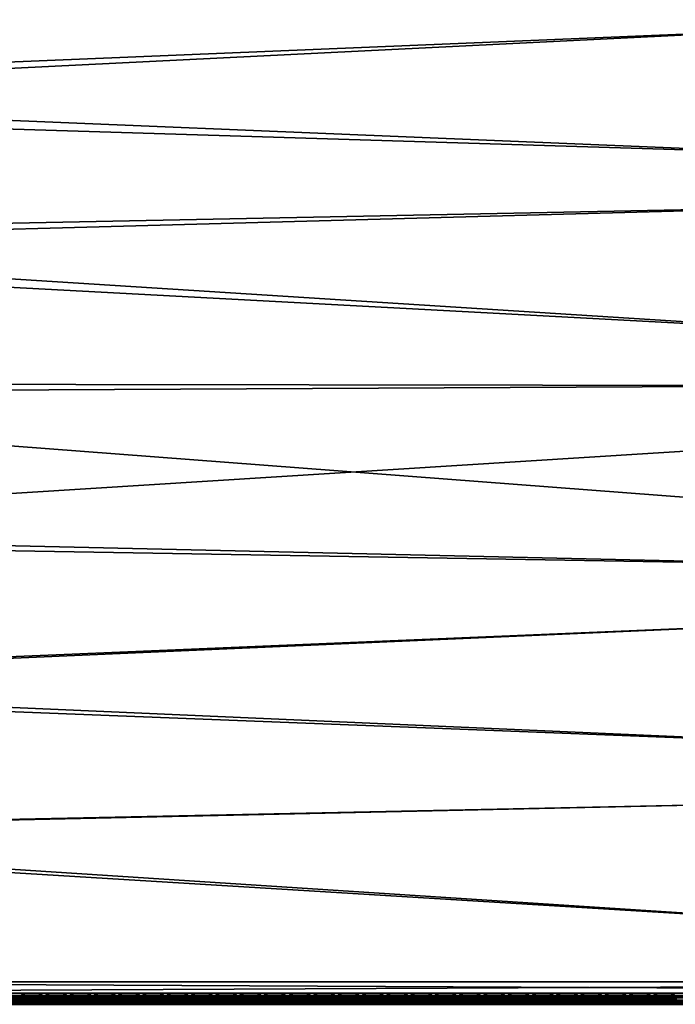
# Model space of a CAD drawing. Header units: inches. Extents: x 0 to 63.6, y -63.6 to 0.
# Tile 12 of 164: x 43.3 to 50.6, y -63.6 to -52.6. Entities that reach past the tile are written whole.
import ezdxf

# ---------------------------------------------------------------- set-up
doc = ezdxf.new("R2010")
doc.units = ezdxf.units.IN
doc.header["$LTSCALE"] = 0.03937
doc.header["$MEASUREMENT"] = 0
for name, color, linetype in [('A-FURN-3-ST', 151, 'Continuous'), ('A-FURN-3-ST-SEAM', 250, 'Continuous'), ('A-FURN-3-STITCH', 15, 'Continuous')]:
    doc.layers.add(name, color=color, linetype=linetype)

msp = doc.modelspace()

# ---------------------------------------------------------------- meshes
at = {"layer": 'A-FURN-3-ST'}
mesh = msp.add_polyface(dxfattribs=at)
corners = [(63.147, -63.64, 5.25), (36.129, -63.64, 5.25), (63.147, -63.606, 5.125), (36.129, -63.606, 5.125), (63.147, -63.515, 5.033), (36.129, -63.515, 5.033), (63.147, -63.39, 5), (36.129, -63.39, 5), (62.751, -63.445, 17.973), (62.538, -63.39, 18), (62.538, -63.515, 17.967), (62.738, -63.566, 17.907), (62.538, -63.606, 17.875), (62.538, -63.64, 17.75), (62.719, -63.627, 17.809), (36.729, -63.39, 18), (36.729, -63.515, 17.967), (36.729, -63.606, 17.875), (36.729, -63.64, 17.75), (62.753, -63.389, 17.979), (62.49, -61.169, 18), (62.647, -58.931, 17.963), (62.44, -56.709, 17.963), (62.363, -58.951, 18), (62.157, -56.74, 18), (62.154, -54.496, 17.963), (61.873, -54.537, 18), (61.79, -52.295, 17.963), (61.51, -52.346, 18), (62.703, -56.68, 17.853), (62.417, -54.458, 17.853), (62.815, -54.4, 17.45), (62.447, -52.175, 17.45), (62.275, -52.206, 17.678), (62.642, -54.425, 17.678), (62.051, -52.247, 17.853), (62.638, -52.397, 16.901), (62.21, -50.228, 16.901), (62.556, -52.156, 17.185), (62.646, -52.395, 5.5), (62.218, -50.227, 5.5), (62.11, -52.238, 5), (62.298, -52.203, 5.038), (62.475, -54.45, 5), (62.665, -54.423, 5.038), (62.825, -54.399, 5.147), (62.457, -52.174, 5.147), (36.079, -61.736, 5), (63.098, -61.147, 5), (35.954, -60.086, 5), (62.97, -58.908, 5), (35.754, -58.444, 5), (35.479, -56.813, 5), (62.762, -56.675, 5), (35.129, -55.196, 5), (34.706, -53.597, 5), (63.397, -63.64, 5.5), (35.879, -63.64, 5.5), (63.388, -63.64, 16.901), (35.879, -63.64, 16.9), (36.679, -61.708, 18), (36.552, -60.031, 18), (36.348, -58.361, 18), (36.069, -56.703, 18), (35.713, -55.059, 18), (35.283, -53.433, 18)]
mesh.append_faces([[corners[k] for k in face] for face in [(0, 1, 2), (2, 1, 3), (2, 3, 4), (4, 3, 5), (4, 5, 6), (6, 5, 7), (8, 9, 10), (11, 10, 12), (13, 14, 12), (9, 15, 10), (10, 15, 16), (10, 16, 12), (12, 16, 17), (12, 17, 13), (13, 17, 18), (9, 19, 20), (21, 22, 23), (23, 22, 24), (24, 22, 25), (24, 25, 26), (26, 25, 27), (26, 27, 28), (29, 30, 25, 22), (31, 32, 33, 34), (34, 33, 35, 30), (30, 35, 27, 25), (36, 37, 38), (23, 20, 21), (36, 39, 40), (41, 42, 43), (43, 42, 44), (45, 44, 42, 46), (7, 47, 6), (6, 47, 48), (48, 47, 49), (48, 49, 50), (50, 49, 51), (50, 51, 52), (50, 52, 53), (53, 52, 54), (53, 54, 43), (43, 54, 55), (43, 55, 41), (0, 56, 1), (1, 56, 57), (56, 58, 57), (57, 58, 59), (59, 58, 13), (59, 13, 18), (15, 9, 60), (60, 9, 20), (60, 20, 61), (61, 20, 23), (61, 23, 62), (62, 23, 24), (62, 24, 63), (63, 24, 64), (64, 24, 26), (64, 26, 65), (65, 26, 28)]])
mesh = msp.add_polyface(dxfattribs=at)
corners = [(62.11, -52.238, 5), (34.706, -53.597, 5), (34.21, -52.019, 5), (35.789, -56.757, 17.963), (36.348, -58.361, 18), (36.069, -56.703, 18), (35.436, -55.125, 17.963), (35.713, -55.059, 18), (35.009, -53.512, 17.963), (35.283, -53.433, 18), (34.509, -51.919, 17.963), (34.779, -51.828, 18), (34.258, -52.005, 17.853), (34.755, -53.585, 17.853), (35.178, -55.187, 17.853), (35.528, -56.807, 17.853), (35.804, -58.44, 17.853), (36.067, -58.402, 17.963), (34.042, -52.078, 17.678), (34.536, -53.649, 17.678), (34.957, -55.24, 17.678), (35.305, -56.85, 17.678), (35.579, -58.473, 17.678), (33.772, -52.17, 17.185), (33.623, -51.851, 16.9), (34.142, -53.45, 16.9), (34.262, -53.728, 17.185), (34.584, -55.072, 16.9), (34.68, -55.307, 17.185), (34.95, -56.712, 16.9), (35.025, -56.903, 17.185), (35.237, -58.368, 16.9), (35.406, -58.498, 17.45), (35.133, -56.883, 17.45), (34.787, -55.281, 17.45), (34.368, -53.697, 17.45), (33.877, -52.134, 17.45), (35.297, -58.514, 17.185), (34.95, -56.712, 5.5), (34.584, -55.072, 5.5), (34.142, -53.45, 5.5), (33.623, -51.851, 5.5), (35.479, -56.813, 5), (35.565, -58.472, 5.038), (35.291, -56.849, 5.038), (35.129, -55.196, 5), (34.943, -55.241, 5.038), (34.522, -53.65, 5.038), (34.028, -52.08, 5.038), (33.772, -52.167, 5.309), (34.262, -53.725, 5.309), (34.68, -55.304, 5.309), (35.025, -56.9, 5.309), (35.237, -58.368, 5.5), (35.404, -58.495, 5.146), (35.297, -58.511, 5.309), (35.132, -56.88, 5.146), (34.785, -55.279, 5.146), (34.366, -53.695, 5.146), (33.875, -52.132, 5.146), (61.51, -52.346, 18)]
mesh.append_faces([[corners[k] for k in face] for face in [(0, 1, 2), (3, 4, 5), (3, 5, 6), (6, 5, 7), (6, 7, 8), (8, 7, 9), (8, 9, 10), (10, 9, 11), (10, 12, 13, 8), (8, 13, 14, 6), (6, 14, 15, 3), (3, 15, 16, 17), (12, 18, 19, 13), (13, 19, 20, 14), (14, 20, 21, 15), (15, 21, 22, 16), (23, 24, 25), (23, 25, 26), (26, 25, 27), (26, 27, 28), (28, 27, 29), (28, 29, 30), (30, 29, 31), (32, 22, 21, 33), (33, 21, 20, 34), (34, 20, 19, 35), (35, 19, 18, 36), (37, 32, 33, 30), (30, 33, 34, 28), (28, 34, 35, 26), (26, 35, 36, 23), (38, 31, 29), (38, 29, 39), (39, 29, 27), (39, 27, 40), (40, 27, 25), (40, 25, 41), (41, 25, 24), (42, 43, 44), (42, 44, 45), (45, 44, 46), (45, 46, 1), (1, 46, 47), (1, 47, 2), (2, 47, 48), (41, 49, 40), (40, 49, 50), (40, 50, 39), (39, 50, 51), (39, 51, 38), (38, 51, 52), (38, 52, 53), (54, 55, 52, 56), (56, 52, 51, 57), (57, 51, 50, 58), (58, 50, 49, 59), (43, 54, 56, 44), (44, 56, 57, 46), (46, 57, 58, 47), (47, 58, 59, 48), (9, 60, 11)]])
at = {"layer": 'A-FURN-3-ST-SEAM'}
mesh = msp.add_polyface(dxfattribs=at)
corners = [(36.638, -63.583, 17.846), (36.637, -63.566, 17.852), (36.73, -63.566, 17.856), (36.73, -63.583, 17.85), (46.254, -63.571, 17.854), (46.254, -63.554, 17.865), (36.73, -63.552, 17.868), (46.254, -63.543, 17.881), (36.73, -63.543, 17.883), (41.492, -63.54, 17.9), (36.73, -63.54, 17.9), (36.633, -63.54, 17.895), (46.254, -63.54, 17.9), (46.254, -63.59, 17.85), (36.73, -63.601, 17.851), (36.638, -63.601, 17.847), (36.73, -63.634, 17.922), (36.73, -63.639, 17.905), (46.254, -63.636, 17.919), (46.254, -63.64, 17.9), (36.73, -63.638, 17.887), (46.254, -63.636, 17.881), (46.254, -63.625, 17.865), (36.73, -63.617, 17.859), (46.254, -63.609, 17.854), (46.254, -63.625, 17.935), (36.73, -63.624, 17.936), (46.254, -63.609, 17.946), (36.73, -63.609, 17.946), (46.254, -63.59, 17.95), (36.73, -63.574, 17.947), (46.254, -63.57, 17.946), (36.73, -63.558, 17.939), (46.254, -63.554, 17.935), (36.73, -63.547, 17.926), (46.254, -63.543, 17.919), (36.631, -63.547, 17.921), (36.636, -63.552, 17.863), (36.637, -63.617, 17.854)]
mesh.append_faces([[corners[k] for k in face] for face in [(0, 1, 2, 3), (3, 2, 4), (4, 2, 5), (5, 2, 6), (5, 6, 7), (7, 6, 8), (7, 8, 9), (9, 8, 10), (10, 8, 11), (9, 12, 7), (4, 13, 3), (3, 13, 14), (3, 14, 15, 0), (16, 17, 18), (18, 17, 19), (19, 17, 20), (19, 20, 21), (21, 20, 22), (22, 20, 23), (22, 23, 24), (24, 23, 14), (24, 14, 13), (18, 25, 16), (16, 25, 26), (25, 27, 26), (26, 27, 28), (27, 29, 28), (28, 29, 30), (29, 31, 30), (30, 31, 32), (31, 33, 32), (32, 33, 34), (33, 35, 34), (34, 35, 9), (34, 9, 10), (35, 12, 9), (34, 10, 36), (1, 37, 6, 2), (38, 15, 14, 23)]])
mesh = msp.add_polyface(dxfattribs=at)
corners = [(50.61, -63.54, 17.9), (50.61, -63.543, 17.919), (62.536, -63.54, 17.9), (50.61, -63.59, 17.95), (62.536, -63.574, 17.947), (50.61, -63.57, 17.946), (62.536, -63.558, 17.939), (50.61, -63.554, 17.935), (62.536, -63.547, 17.926), (50.61, -63.636, 17.919), (50.61, -63.64, 17.9), (62.536, -63.639, 17.905), (50.61, -63.636, 17.881), (62.536, -63.638, 17.887), (50.61, -63.543, 17.881), (46.254, -63.54, 17.9), (46.254, -63.543, 17.881), (50.61, -63.554, 17.865), (46.254, -63.554, 17.865), (50.61, -63.571, 17.854), (46.254, -63.571, 17.854), (50.61, -63.59, 17.85), (46.254, -63.59, 17.85), (50.61, -63.609, 17.854), (46.254, -63.609, 17.854), (50.61, -63.625, 17.865), (46.254, -63.625, 17.865), (46.254, -63.636, 17.881), (46.254, -63.64, 17.9), (46.254, -63.636, 17.919), (50.61, -63.625, 17.935), (46.254, -63.625, 17.935), (50.61, -63.609, 17.946), (46.254, -63.609, 17.946), (46.254, -63.59, 17.95), (46.254, -63.57, 17.946), (46.254, -63.554, 17.935), (46.254, -63.543, 17.919)]
mesh.append_faces([[corners[k] for k in face] for face in [(0, 1, 2), (3, 4, 5), (5, 6, 7), (7, 8, 1), (9, 10, 11), (12, 13, 10), (0, 14, 15), (15, 14, 16), (16, 14, 17), (16, 17, 18), (18, 17, 19), (18, 19, 20), (20, 19, 21), (20, 21, 22), (22, 21, 23), (22, 23, 24), (24, 23, 25), (24, 25, 26), (26, 25, 12), (26, 12, 27), (27, 12, 10), (27, 10, 28), (28, 10, 9), (28, 9, 29), (29, 9, 30), (29, 30, 31), (31, 30, 32), (31, 32, 33), (33, 32, 3), (33, 3, 34), (34, 3, 5), (34, 5, 35), (35, 5, 7), (35, 7, 36), (36, 7, 1), (36, 1, 37), (37, 1, 0), (37, 0, 15)]])
at = {"layer": 'A-FURN-3-STITCH'}
mesh = msp.add_polymesh((7, 4), dxfattribs=at)
for k, corner in enumerate([(43.288, -63.53, 17.956), (43.288, -63.532, 17.954), (43.288, -63.537, 17.951), (43.288, -63.539, 17.95), (43.327, -63.535, 17.961), (43.327, -63.539, 17.964), (43.327, -63.544, 17.961), (43.327, -63.543, 17.956), (43.366, -63.537, 17.965), (43.366, -63.542, 17.967), (43.366, -63.546, 17.964), (43.366, -63.546, 17.959), (43.405, -63.538, 17.965), (43.405, -63.543, 17.968), (43.405, -63.547, 17.965), (43.405, -63.547, 17.959), (43.444, -63.537, 17.963), (43.444, -63.542, 17.966), (43.444, -63.546, 17.963), (43.444, -63.546, 17.957), (43.483, -63.535, 17.959), (43.483, -63.539, 17.961), (43.483, -63.544, 17.958), (43.483, -63.543, 17.953), (43.521, -63.53, 17.952), (43.521, -63.533, 17.951), (43.521, -63.537, 17.948), (43.521, -63.539, 17.946)]):
    mesh.set_mesh_vertex(divmod(k, 4), corner)
mesh = msp.add_polymesh((7, 4), dxfattribs=at)
for k, corner in enumerate([(43.56, -63.53, 17.956), (43.56, -63.532, 17.954), (43.56, -63.537, 17.951), (43.56, -63.539, 17.95), (43.598, -63.535, 17.961), (43.599, -63.539, 17.964), (43.598, -63.544, 17.961), (43.598, -63.543, 17.956), (43.637, -63.537, 17.965), (43.637, -63.542, 17.967), (43.637, -63.546, 17.964), (43.637, -63.546, 17.959), (43.676, -63.538, 17.965), (43.676, -63.543, 17.968), (43.676, -63.547, 17.965), (43.676, -63.547, 17.959), (43.716, -63.537, 17.963), (43.716, -63.542, 17.966), (43.715, -63.546, 17.963), (43.715, -63.546, 17.957), (43.754, -63.535, 17.959), (43.754, -63.539, 17.961), (43.754, -63.544, 17.958), (43.754, -63.543, 17.953), (43.793, -63.53, 17.952), (43.792, -63.533, 17.951), (43.792, -63.537, 17.948), (43.792, -63.539, 17.946)]):
    mesh.set_mesh_vertex(divmod(k, 4), corner)
mesh = msp.add_polymesh((7, 4), dxfattribs=at)
for k, corner in enumerate([(43.832, -63.53, 17.956), (43.832, -63.532, 17.954), (43.831, -63.537, 17.951), (43.831, -63.539, 17.95), (43.87, -63.535, 17.961), (43.87, -63.539, 17.964), (43.87, -63.544, 17.961), (43.87, -63.543, 17.956), (43.909, -63.537, 17.965), (43.909, -63.542, 17.967), (43.909, -63.546, 17.964), (43.909, -63.546, 17.959), (43.948, -63.538, 17.965), (43.948, -63.543, 17.968), (43.948, -63.547, 17.965), (43.948, -63.547, 17.959), (43.987, -63.537, 17.963), (43.987, -63.542, 17.966), (43.987, -63.546, 17.963), (43.987, -63.546, 17.957), (44.026, -63.535, 17.959), (44.026, -63.539, 17.961), (44.026, -63.544, 17.958), (44.026, -63.543, 17.953), (44.064, -63.53, 17.952), (44.064, -63.533, 17.951), (44.064, -63.537, 17.948), (44.064, -63.539, 17.946)]):
    mesh.set_mesh_vertex(divmod(k, 4), corner)
mesh = msp.add_polymesh((7, 4), dxfattribs=at)
for k, corner in enumerate([(44.103, -63.53, 17.956), (44.103, -63.532, 17.954), (44.103, -63.537, 17.951), (44.103, -63.539, 17.95), (44.142, -63.535, 17.961), (44.142, -63.539, 17.964), (44.142, -63.544, 17.961), (44.141, -63.543, 17.956), (44.18, -63.537, 17.965), (44.18, -63.542, 17.967), (44.18, -63.546, 17.964), (44.18, -63.546, 17.959), (44.22, -63.538, 17.965), (44.22, -63.543, 17.968), (44.22, -63.547, 17.965), (44.219, -63.547, 17.959), (44.259, -63.537, 17.963), (44.259, -63.542, 17.966), (44.259, -63.546, 17.963), (44.258, -63.546, 17.957), (44.297, -63.535, 17.959), (44.297, -63.539, 17.961), (44.297, -63.544, 17.958), (44.297, -63.543, 17.953), (44.336, -63.53, 17.952), (44.336, -63.533, 17.951), (44.335, -63.537, 17.948), (44.335, -63.539, 17.946)]):
    mesh.set_mesh_vertex(divmod(k, 4), corner)
mesh = msp.add_polymesh((7, 4), dxfattribs=at)
for k, corner in enumerate([(44.375, -63.53, 17.956), (44.375, -63.532, 17.954), (44.375, -63.537, 17.951), (44.375, -63.539, 17.95), (44.413, -63.535, 17.961), (44.413, -63.539, 17.964), (44.413, -63.544, 17.961), (44.413, -63.543, 17.956), (44.452, -63.537, 17.965), (44.452, -63.542, 17.967), (44.452, -63.546, 17.964), (44.452, -63.546, 17.959), (44.491, -63.538, 17.965), (44.491, -63.543, 17.968), (44.491, -63.547, 17.965), (44.491, -63.547, 17.959), (44.53, -63.537, 17.963), (44.53, -63.542, 17.966), (44.53, -63.546, 17.963), (44.53, -63.546, 17.957), (44.569, -63.535, 17.959), (44.569, -63.539, 17.961), (44.569, -63.544, 17.958), (44.569, -63.543, 17.953), (44.607, -63.53, 17.952), (44.607, -63.533, 17.951), (44.607, -63.537, 17.948), (44.607, -63.539, 17.946)]):
    mesh.set_mesh_vertex(divmod(k, 4), corner)
mesh = msp.add_polymesh((7, 4), dxfattribs=at)
for k, corner in enumerate([(44.646, -63.53, 17.956), (44.646, -63.532, 17.954), (44.646, -63.537, 17.951), (44.646, -63.539, 17.95), (44.685, -63.535, 17.961), (44.685, -63.539, 17.964), (44.685, -63.544, 17.961), (44.685, -63.543, 17.956), (44.723, -63.537, 17.965), (44.724, -63.542, 17.967), (44.723, -63.546, 17.964), (44.723, -63.546, 17.959), (44.763, -63.538, 17.965), (44.763, -63.543, 17.968), (44.763, -63.547, 17.965), (44.762, -63.547, 17.959), (44.802, -63.537, 17.963), (44.802, -63.542, 17.966), (44.802, -63.546, 17.963), (44.802, -63.546, 17.957), (44.84, -63.535, 17.959), (44.84, -63.539, 17.961), (44.84, -63.544, 17.958), (44.84, -63.543, 17.953), (44.879, -63.53, 17.952), (44.879, -63.533, 17.951), (44.879, -63.537, 17.948), (44.879, -63.539, 17.946)]):
    mesh.set_mesh_vertex(divmod(k, 4), corner)
mesh = msp.add_polymesh((7, 4), dxfattribs=at)
for k, corner in enumerate([(44.918, -63.53, 17.956), (44.918, -63.532, 17.954), (44.918, -63.537, 17.951), (44.918, -63.539, 17.95), (44.956, -63.535, 17.961), (44.956, -63.539, 17.964), (44.956, -63.544, 17.961), (44.956, -63.543, 17.956), (44.995, -63.537, 17.965), (44.995, -63.542, 17.967), (44.995, -63.546, 17.964), (44.995, -63.546, 17.959), (45.034, -63.538, 17.965), (45.034, -63.543, 17.968), (45.034, -63.547, 17.965), (45.034, -63.547, 17.959), (45.073, -63.537, 17.963), (45.073, -63.542, 17.966), (45.073, -63.546, 17.963), (45.073, -63.546, 17.957), (45.112, -63.535, 17.959), (45.112, -63.539, 17.961), (45.112, -63.544, 17.958), (45.112, -63.543, 17.953), (45.15, -63.53, 17.952), (45.15, -63.533, 17.951), (45.15, -63.537, 17.948), (45.15, -63.539, 17.946)]):
    mesh.set_mesh_vertex(divmod(k, 4), corner)
mesh = msp.add_polymesh((7, 4), dxfattribs=at)
for k, corner in enumerate([(45.189, -63.53, 17.956), (45.189, -63.532, 17.954), (45.189, -63.537, 17.951), (45.189, -63.539, 17.95), (45.228, -63.535, 17.961), (45.228, -63.539, 17.964), (45.228, -63.544, 17.961), (45.228, -63.543, 17.956), (45.267, -63.537, 17.965), (45.267, -63.542, 17.967), (45.267, -63.546, 17.964), (45.266, -63.546, 17.959), (45.306, -63.538, 17.965), (45.306, -63.543, 17.968), (45.306, -63.547, 17.965), (45.306, -63.547, 17.959), (45.345, -63.537, 17.963), (45.345, -63.542, 17.966), (45.345, -63.546, 17.963), (45.345, -63.546, 17.957), (45.383, -63.535, 17.959), (45.383, -63.539, 17.961), (45.383, -63.544, 17.958), (45.383, -63.543, 17.953), (45.422, -63.53, 17.952), (45.422, -63.533, 17.951), (45.422, -63.537, 17.948), (45.422, -63.539, 17.946)]):
    mesh.set_mesh_vertex(divmod(k, 4), corner)
mesh = msp.add_polymesh((7, 4), dxfattribs=at)
for k, corner in enumerate([(45.461, -63.53, 17.956), (45.461, -63.532, 17.954), (45.461, -63.537, 17.951), (45.461, -63.539, 17.95), (45.499, -63.535, 17.961), (45.499, -63.539, 17.964), (45.499, -63.544, 17.961), (45.499, -63.543, 17.956), (45.538, -63.537, 17.965), (45.538, -63.542, 17.967), (45.538, -63.546, 17.964), (45.538, -63.546, 17.959), (45.577, -63.538, 17.965), (45.577, -63.543, 17.968), (45.577, -63.547, 17.965), (45.577, -63.547, 17.959), (45.616, -63.537, 17.963), (45.616, -63.542, 17.966), (45.616, -63.546, 17.963), (45.616, -63.546, 17.957), (45.655, -63.535, 17.959), (45.655, -63.539, 17.961), (45.655, -63.544, 17.958), (45.655, -63.543, 17.953), (45.693, -63.53, 17.952), (45.693, -63.533, 17.951), (45.693, -63.537, 17.948), (45.693, -63.539, 17.946)]):
    mesh.set_mesh_vertex(divmod(k, 4), corner)
mesh = msp.add_polymesh((7, 4), dxfattribs=at)
for k, corner in enumerate([(45.732, -63.53, 17.956), (45.732, -63.532, 17.954), (45.732, -63.537, 17.951), (45.732, -63.539, 17.95), (45.771, -63.535, 17.961), (45.771, -63.539, 17.964), (45.771, -63.544, 17.961), (45.771, -63.543, 17.956), (45.81, -63.537, 17.965), (45.81, -63.542, 17.967), (45.81, -63.546, 17.964), (45.81, -63.546, 17.959), (45.849, -63.538, 17.965), (45.849, -63.543, 17.968), (45.849, -63.547, 17.965), (45.849, -63.547, 17.959), (45.888, -63.537, 17.963), (45.888, -63.542, 17.966), (45.888, -63.546, 17.963), (45.888, -63.546, 17.957), (45.927, -63.535, 17.959), (45.927, -63.539, 17.961), (45.926, -63.544, 17.958), (45.926, -63.543, 17.953), (45.965, -63.53, 17.952), (45.965, -63.533, 17.951), (45.965, -63.537, 17.948), (45.965, -63.539, 17.946)]):
    mesh.set_mesh_vertex(divmod(k, 4), corner)
mesh = msp.add_polymesh((7, 4), dxfattribs=at)
for k, corner in enumerate([(46.004, -63.53, 17.956), (46.004, -63.532, 17.954), (46.004, -63.537, 17.951), (46.004, -63.539, 17.95), (46.042, -63.535, 17.961), (46.042, -63.539, 17.964), (46.042, -63.544, 17.961), (46.042, -63.543, 17.956), (46.081, -63.537, 17.965), (46.081, -63.542, 17.967), (46.081, -63.546, 17.964), (46.081, -63.546, 17.959), (46.12, -63.538, 17.965), (46.12, -63.543, 17.968), (46.12, -63.547, 17.965), (46.12, -63.547, 17.959), (46.159, -63.537, 17.963), (46.159, -63.542, 17.966), (46.159, -63.546, 17.963), (46.159, -63.546, 17.957), (46.198, -63.535, 17.959), (46.198, -63.539, 17.961), (46.198, -63.544, 17.958), (46.198, -63.543, 17.953), (46.236, -63.53, 17.952), (46.236, -63.533, 17.951), (46.236, -63.537, 17.948), (46.236, -63.539, 17.946)]):
    mesh.set_mesh_vertex(divmod(k, 4), corner)
mesh = msp.add_polymesh((7, 4), dxfattribs=at)
for k, corner in enumerate([(46.287, -63.53, 17.956), (46.287, -63.532, 17.954), (46.287, -63.537, 17.951), (46.287, -63.539, 17.95), (46.325, -63.535, 17.961), (46.325, -63.539, 17.964), (46.325, -63.544, 17.961), (46.325, -63.543, 17.956), (46.364, -63.537, 17.965), (46.364, -63.542, 17.967), (46.364, -63.546, 17.964), (46.364, -63.546, 17.959), (46.403, -63.538, 17.965), (46.403, -63.543, 17.968), (46.403, -63.547, 17.965), (46.403, -63.547, 17.959), (46.442, -63.537, 17.963), (46.442, -63.542, 17.966), (46.442, -63.546, 17.963), (46.442, -63.546, 17.957), (46.481, -63.535, 17.959), (46.481, -63.539, 17.961), (46.481, -63.544, 17.958), (46.481, -63.543, 17.953), (46.519, -63.53, 17.952), (46.519, -63.533, 17.951), (46.519, -63.537, 17.948), (46.519, -63.539, 17.946)]):
    mesh.set_mesh_vertex(divmod(k, 4), corner)
mesh = msp.add_polymesh((7, 4), dxfattribs=at)
for k, corner in enumerate([(46.558, -63.53, 17.956), (46.558, -63.532, 17.954), (46.558, -63.537, 17.951), (46.558, -63.539, 17.95), (46.597, -63.535, 17.961), (46.597, -63.539, 17.964), (46.597, -63.544, 17.961), (46.597, -63.543, 17.956), (46.636, -63.537, 17.965), (46.636, -63.542, 17.967), (46.636, -63.546, 17.964), (46.635, -63.546, 17.959), (46.675, -63.538, 17.965), (46.675, -63.543, 17.968), (46.675, -63.547, 17.965), (46.675, -63.547, 17.959), (46.714, -63.537, 17.963), (46.714, -63.542, 17.966), (46.714, -63.546, 17.963), (46.714, -63.546, 17.957), (46.752, -63.535, 17.959), (46.752, -63.539, 17.961), (46.752, -63.544, 17.958), (46.752, -63.543, 17.953), (46.791, -63.53, 17.952), (46.791, -63.533, 17.951), (46.791, -63.537, 17.948), (46.791, -63.539, 17.946)]):
    mesh.set_mesh_vertex(divmod(k, 4), corner)
mesh = msp.add_polymesh((7, 4), dxfattribs=at)
for k, corner in enumerate([(46.83, -63.53, 17.956), (46.83, -63.532, 17.954), (46.83, -63.537, 17.951), (46.83, -63.539, 17.95), (46.868, -63.535, 17.961), (46.868, -63.539, 17.964), (46.868, -63.544, 17.961), (46.868, -63.543, 17.956), (46.907, -63.537, 17.965), (46.907, -63.542, 17.967), (46.907, -63.546, 17.964), (46.907, -63.546, 17.959), (46.946, -63.538, 17.965), (46.946, -63.543, 17.968), (46.946, -63.547, 17.965), (46.946, -63.547, 17.959), (46.985, -63.537, 17.963), (46.985, -63.542, 17.966), (46.985, -63.546, 17.963), (46.985, -63.546, 17.957), (47.024, -63.535, 17.959), (47.024, -63.539, 17.961), (47.024, -63.544, 17.958), (47.024, -63.543, 17.953), (47.062, -63.53, 17.952), (47.062, -63.533, 17.951), (47.062, -63.537, 17.948), (47.062, -63.539, 17.946)]):
    mesh.set_mesh_vertex(divmod(k, 4), corner)
mesh = msp.add_polymesh((7, 4), dxfattribs=at)
for k, corner in enumerate([(47.101, -63.53, 17.956), (47.101, -63.532, 17.954), (47.101, -63.537, 17.951), (47.101, -63.539, 17.95), (47.14, -63.535, 17.961), (47.14, -63.539, 17.964), (47.14, -63.544, 17.961), (47.14, -63.543, 17.956), (47.179, -63.537, 17.965), (47.179, -63.542, 17.967), (47.179, -63.546, 17.964), (47.178, -63.546, 17.959), (47.218, -63.538, 17.965), (47.218, -63.543, 17.968), (47.218, -63.547, 17.965), (47.218, -63.547, 17.959), (47.257, -63.537, 17.963), (47.257, -63.542, 17.966), (47.257, -63.546, 17.963), (47.257, -63.546, 17.957), (47.295, -63.535, 17.959), (47.296, -63.539, 17.961), (47.295, -63.544, 17.958), (47.295, -63.543, 17.953), (47.334, -63.53, 17.952), (47.334, -63.533, 17.951), (47.334, -63.537, 17.948), (47.334, -63.539, 17.946)]):
    mesh.set_mesh_vertex(divmod(k, 4), corner)
mesh = msp.add_polymesh((7, 4), dxfattribs=at)
for k, corner in enumerate([(47.373, -63.53, 17.956), (47.373, -63.532, 17.954), (47.373, -63.537, 17.951), (47.373, -63.539, 17.95), (47.411, -63.535, 17.961), (47.411, -63.539, 17.964), (47.411, -63.544, 17.961), (47.411, -63.543, 17.956), (47.45, -63.537, 17.965), (47.45, -63.542, 17.967), (47.45, -63.546, 17.964), (47.45, -63.546, 17.959), (47.489, -63.538, 17.965), (47.489, -63.543, 17.968), (47.489, -63.547, 17.965), (47.489, -63.547, 17.959), (47.528, -63.537, 17.963), (47.528, -63.542, 17.966), (47.528, -63.546, 17.963), (47.528, -63.546, 17.957), (47.567, -63.535, 17.959), (47.567, -63.539, 17.961), (47.567, -63.544, 17.958), (47.567, -63.543, 17.953), (47.605, -63.53, 17.952), (47.605, -63.533, 17.951), (47.605, -63.537, 17.948), (47.605, -63.539, 17.946)]):
    mesh.set_mesh_vertex(divmod(k, 4), corner)
mesh = msp.add_polymesh((7, 4), dxfattribs=at)
for k, corner in enumerate([(47.644, -63.53, 17.956), (47.644, -63.532, 17.954), (47.644, -63.537, 17.951), (47.644, -63.539, 17.95), (47.683, -63.535, 17.961), (47.683, -63.539, 17.964), (47.683, -63.544, 17.961), (47.683, -63.543, 17.956), (47.722, -63.537, 17.965), (47.722, -63.542, 17.967), (47.722, -63.546, 17.964), (47.722, -63.546, 17.959), (47.761, -63.538, 17.965), (47.761, -63.543, 17.968), (47.761, -63.547, 17.965), (47.761, -63.547, 17.959), (47.8, -63.537, 17.963), (47.8, -63.542, 17.966), (47.8, -63.546, 17.963), (47.8, -63.546, 17.957), (47.839, -63.535, 17.959), (47.839, -63.539, 17.961), (47.839, -63.544, 17.958), (47.838, -63.543, 17.953), (47.877, -63.53, 17.952), (47.877, -63.533, 17.951), (47.877, -63.537, 17.948), (47.877, -63.539, 17.946)]):
    mesh.set_mesh_vertex(divmod(k, 4), corner)
mesh = msp.add_polymesh((7, 4), dxfattribs=at)
for k, corner in enumerate([(47.916, -63.53, 17.956), (47.916, -63.532, 17.954), (47.916, -63.537, 17.951), (47.916, -63.539, 17.95), (47.954, -63.535, 17.961), (47.954, -63.539, 17.964), (47.954, -63.544, 17.961), (47.954, -63.543, 17.956), (47.993, -63.537, 17.965), (47.993, -63.542, 17.967), (47.993, -63.546, 17.964), (47.993, -63.546, 17.959), (48.032, -63.538, 17.965), (48.032, -63.543, 17.968), (48.032, -63.547, 17.965), (48.032, -63.547, 17.959), (48.071, -63.537, 17.963), (48.071, -63.542, 17.966), (48.071, -63.546, 17.963), (48.071, -63.546, 17.957), (48.11, -63.535, 17.959), (48.11, -63.539, 17.961), (48.11, -63.544, 17.958), (48.11, -63.543, 17.953), (48.148, -63.53, 17.952), (48.148, -63.533, 17.951), (48.148, -63.537, 17.948), (48.148, -63.539, 17.946)]):
    mesh.set_mesh_vertex(divmod(k, 4), corner)
mesh = msp.add_polymesh((7, 4), dxfattribs=at)
for k, corner in enumerate([(48.187, -63.53, 17.956), (48.187, -63.532, 17.954), (48.187, -63.537, 17.951), (48.187, -63.539, 17.95), (48.226, -63.535, 17.961), (48.226, -63.539, 17.964), (48.226, -63.544, 17.961), (48.226, -63.543, 17.956), (48.265, -63.537, 17.965), (48.265, -63.542, 17.967), (48.265, -63.546, 17.964), (48.265, -63.546, 17.959), (48.304, -63.538, 17.965), (48.304, -63.543, 17.968), (48.304, -63.547, 17.965), (48.304, -63.547, 17.959), (48.343, -63.537, 17.963), (48.343, -63.542, 17.966), (48.343, -63.546, 17.963), (48.343, -63.546, 17.957), (48.382, -63.535, 17.959), (48.382, -63.539, 17.961), (48.382, -63.544, 17.958), (48.381, -63.543, 17.953), (48.42, -63.53, 17.952), (48.42, -63.533, 17.951), (48.42, -63.537, 17.948), (48.42, -63.539, 17.946)]):
    mesh.set_mesh_vertex(divmod(k, 4), corner)
mesh = msp.add_polymesh((7, 4), dxfattribs=at)
for k, corner in enumerate([(48.459, -63.53, 17.956), (48.459, -63.532, 17.954), (48.459, -63.537, 17.951), (48.459, -63.539, 17.95), (48.497, -63.535, 17.961), (48.497, -63.539, 17.964), (48.497, -63.544, 17.961), (48.497, -63.543, 17.956), (48.536, -63.537, 17.965), (48.536, -63.542, 17.967), (48.536, -63.546, 17.964), (48.536, -63.546, 17.959), (48.575, -63.538, 17.965), (48.575, -63.543, 17.968), (48.575, -63.547, 17.965), (48.575, -63.547, 17.959), (48.614, -63.537, 17.963), (48.614, -63.542, 17.966), (48.614, -63.546, 17.963), (48.614, -63.546, 17.957), (48.653, -63.535, 17.959), (48.653, -63.539, 17.961), (48.653, -63.544, 17.958), (48.653, -63.543, 17.953), (48.691, -63.53, 17.952), (48.691, -63.533, 17.951), (48.691, -63.537, 17.948), (48.691, -63.539, 17.946)]):
    mesh.set_mesh_vertex(divmod(k, 4), corner)
mesh = msp.add_polymesh((7, 4), dxfattribs=at)
for k, corner in enumerate([(48.73, -63.53, 17.956), (48.73, -63.532, 17.954), (48.73, -63.537, 17.951), (48.73, -63.539, 17.95), (48.769, -63.535, 17.961), (48.769, -63.539, 17.964), (48.769, -63.544, 17.961), (48.769, -63.543, 17.956), (48.808, -63.537, 17.965), (48.808, -63.542, 17.967), (48.808, -63.546, 17.964), (48.808, -63.546, 17.959), (48.847, -63.538, 17.965), (48.847, -63.543, 17.968), (48.847, -63.547, 17.965), (48.847, -63.547, 17.959), (48.886, -63.537, 17.963), (48.886, -63.542, 17.966), (48.886, -63.546, 17.963), (48.886, -63.546, 17.957), (48.925, -63.535, 17.959), (48.925, -63.539, 17.961), (48.925, -63.544, 17.958), (48.925, -63.543, 17.953), (48.963, -63.53, 17.952), (48.963, -63.533, 17.951), (48.963, -63.537, 17.948), (48.963, -63.539, 17.946)]):
    mesh.set_mesh_vertex(divmod(k, 4), corner)
mesh = msp.add_polymesh((7, 4), dxfattribs=at)
for k, corner in enumerate([(49.002, -63.53, 17.956), (49.002, -63.532, 17.954), (49.002, -63.537, 17.951), (49.002, -63.539, 17.95), (49.04, -63.535, 17.961), (49.04, -63.539, 17.964), (49.04, -63.544, 17.961), (49.04, -63.543, 17.956), (49.079, -63.537, 17.965), (49.079, -63.542, 17.967), (49.079, -63.546, 17.964), (49.079, -63.546, 17.959), (49.118, -63.538, 17.965), (49.118, -63.543, 17.968), (49.118, -63.547, 17.965), (49.118, -63.547, 17.959), (49.157, -63.537, 17.963), (49.157, -63.542, 17.966), (49.157, -63.546, 17.963), (49.157, -63.546, 17.957), (49.196, -63.535, 17.959), (49.196, -63.539, 17.961), (49.196, -63.544, 17.958), (49.196, -63.543, 17.953), (49.234, -63.53, 17.952), (49.234, -63.533, 17.951), (49.234, -63.537, 17.948), (49.234, -63.539, 17.946)]):
    mesh.set_mesh_vertex(divmod(k, 4), corner)
mesh = msp.add_polymesh((7, 4), dxfattribs=at)
for k, corner in enumerate([(49.273, -63.53, 17.956), (49.273, -63.532, 17.954), (49.273, -63.537, 17.951), (49.273, -63.539, 17.95), (49.312, -63.535, 17.961), (49.312, -63.539, 17.964), (49.312, -63.544, 17.961), (49.312, -63.543, 17.956), (49.351, -63.537, 17.965), (49.351, -63.542, 17.967), (49.351, -63.546, 17.964), (49.351, -63.546, 17.959), (49.39, -63.538, 17.965), (49.39, -63.543, 17.968), (49.39, -63.547, 17.965), (49.39, -63.547, 17.959), (49.429, -63.537, 17.963), (49.429, -63.542, 17.966), (49.429, -63.546, 17.963), (49.429, -63.546, 17.957), (49.468, -63.535, 17.959), (49.468, -63.539, 17.961), (49.468, -63.544, 17.958), (49.468, -63.543, 17.953), (49.506, -63.53, 17.952), (49.506, -63.533, 17.951), (49.506, -63.537, 17.948), (49.506, -63.539, 17.946)]):
    mesh.set_mesh_vertex(divmod(k, 4), corner)
mesh = msp.add_polymesh((7, 4), dxfattribs=at)
for k, corner in enumerate([(49.545, -63.53, 17.956), (49.545, -63.532, 17.954), (49.545, -63.537, 17.951), (49.545, -63.539, 17.95), (49.583, -63.535, 17.961), (49.583, -63.539, 17.964), (49.583, -63.544, 17.961), (49.583, -63.543, 17.956), (49.622, -63.537, 17.965), (49.622, -63.542, 17.967), (49.622, -63.546, 17.964), (49.622, -63.546, 17.959), (49.661, -63.538, 17.965), (49.661, -63.543, 17.968), (49.661, -63.547, 17.965), (49.661, -63.547, 17.959), (49.7, -63.537, 17.963), (49.701, -63.542, 17.966), (49.7, -63.546, 17.963), (49.7, -63.546, 17.957), (49.739, -63.535, 17.959), (49.739, -63.539, 17.961), (49.739, -63.544, 17.958), (49.739, -63.543, 17.953), (49.777, -63.53, 17.952), (49.777, -63.533, 17.951), (49.777, -63.537, 17.948), (49.777, -63.539, 17.946)]):
    mesh.set_mesh_vertex(divmod(k, 4), corner)
mesh = msp.add_polymesh((7, 4), dxfattribs=at)
for k, corner in enumerate([(49.817, -63.53, 17.956), (49.817, -63.532, 17.954), (49.816, -63.537, 17.951), (49.816, -63.539, 17.95), (49.855, -63.535, 17.961), (49.855, -63.539, 17.964), (49.855, -63.544, 17.961), (49.855, -63.543, 17.956), (49.894, -63.537, 17.965), (49.894, -63.542, 17.967), (49.894, -63.546, 17.964), (49.894, -63.546, 17.959), (49.933, -63.538, 17.965), (49.933, -63.543, 17.968), (49.933, -63.547, 17.965), (49.933, -63.547, 17.959), (49.972, -63.537, 17.963), (49.972, -63.542, 17.966), (49.972, -63.546, 17.963), (49.972, -63.546, 17.957), (50.011, -63.535, 17.959), (50.011, -63.539, 17.961), (50.011, -63.544, 17.958), (50.011, -63.543, 17.953), (50.049, -63.53, 17.952), (50.049, -63.533, 17.951), (50.049, -63.537, 17.948), (50.049, -63.539, 17.946)]):
    mesh.set_mesh_vertex(divmod(k, 4), corner)
mesh = msp.add_polymesh((7, 4), dxfattribs=at)
for k, corner in enumerate([(50.088, -63.53, 17.956), (50.088, -63.532, 17.954), (50.088, -63.537, 17.951), (50.088, -63.539, 17.95), (50.127, -63.535, 17.961), (50.127, -63.539, 17.964), (50.127, -63.544, 17.961), (50.126, -63.543, 17.956), (50.165, -63.537, 17.965), (50.165, -63.542, 17.967), (50.165, -63.546, 17.964), (50.165, -63.546, 17.959), (50.204, -63.538, 17.965), (50.205, -63.543, 17.968), (50.204, -63.547, 17.965), (50.204, -63.547, 17.959), (50.244, -63.537, 17.963), (50.244, -63.542, 17.966), (50.244, -63.546, 17.963), (50.243, -63.546, 17.957), (50.282, -63.535, 17.959), (50.282, -63.539, 17.961), (50.282, -63.544, 17.958), (50.282, -63.543, 17.953), (50.321, -63.53, 17.952), (50.321, -63.533, 17.951), (50.32, -63.537, 17.948), (50.32, -63.539, 17.946)]):
    mesh.set_mesh_vertex(divmod(k, 4), corner)
mesh = msp.add_polymesh((7, 4), dxfattribs=at)
for k, corner in enumerate([(50.36, -63.53, 17.956), (50.36, -63.532, 17.954), (50.36, -63.537, 17.951), (50.36, -63.539, 17.95), (50.398, -63.535, 17.961), (50.398, -63.539, 17.964), (50.398, -63.544, 17.961), (50.398, -63.543, 17.956), (50.437, -63.537, 17.965), (50.437, -63.542, 17.967), (50.437, -63.546, 17.964), (50.437, -63.546, 17.959), (50.476, -63.538, 17.965), (50.476, -63.543, 17.968), (50.476, -63.547, 17.965), (50.476, -63.547, 17.959), (50.515, -63.537, 17.963), (50.515, -63.542, 17.966), (50.515, -63.546, 17.963), (50.515, -63.546, 17.957), (50.554, -63.535, 17.959), (50.554, -63.539, 17.961), (50.554, -63.544, 17.958), (50.554, -63.543, 17.953), (50.592, -63.53, 17.952), (50.592, -63.533, 17.951), (50.592, -63.537, 17.948), (50.592, -63.539, 17.946)]):
    mesh.set_mesh_vertex(divmod(k, 4), corner)

doc.saveas('drawing.dxf')
